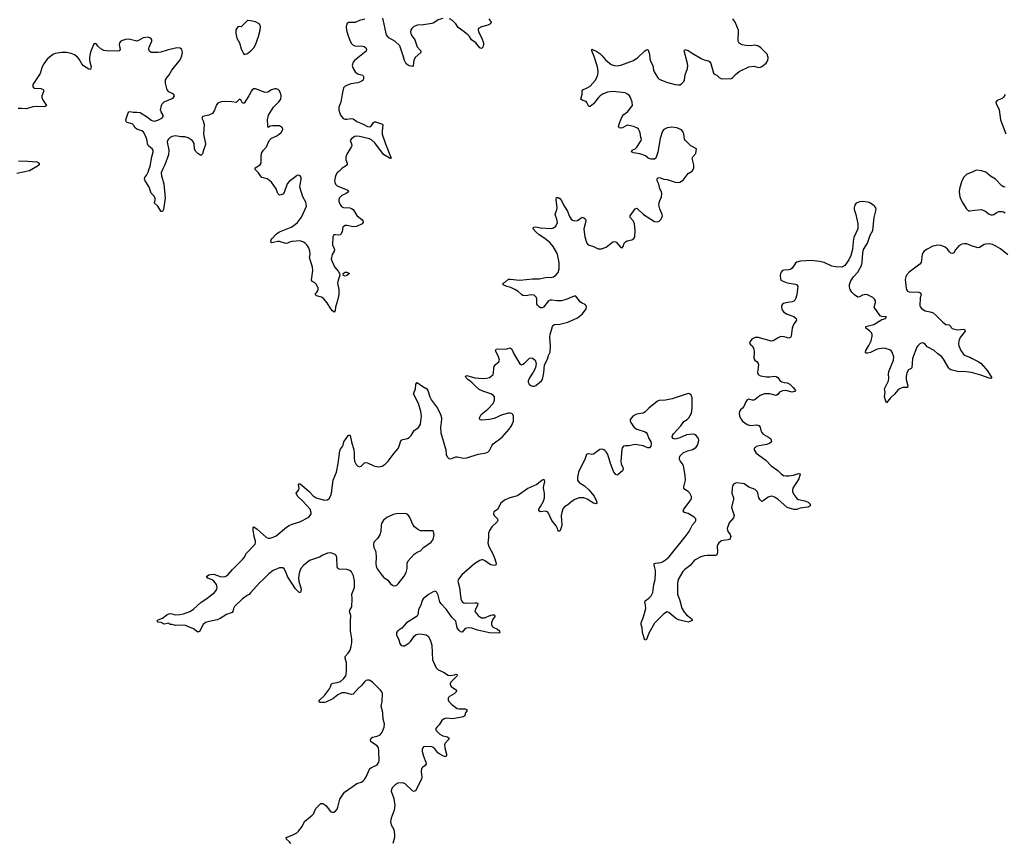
# Model space of a CAD drawing. Header units: inches. Extents: x 1771465 to 1971076, y 472029 to 643563.
# Tile 52 of 127: x 1788387 to 1800679, y 588378 to 598660. Entities that reach past the tile are written whole.
import ezdxf

# ---------------------------------------------------------------- set-up
doc = ezdxf.new("R2010")
doc.units = ezdxf.units.IN
doc.header["$MEASUREMENT"] = 0
for name, color, linetype in [('B7589', 7, 'Continuous'), ('B7598', 7, 'Continuous'), ('B7599', 7, 'Continuous'), ('B8509', 7, 'Continuous')]:
    doc.layers.add(name, color=color, linetype=linetype)

msp = doc.modelspace()

# ---------------------------------------------------------------- linework, layer by layer
at = {"layer": 'B7589', "color": 6, "elevation": 500}
for points in [[(1790000, 598438), (1789990, 598442), (1789930, 598435), (1789870, 598400), (1789850, 598394), (1789750, 598415), (1789708, 598412), (1789670, 598401), (1789649, 598390), (1789632, 598370), (1789628, 598350), (1789641, 598290), (1789629, 598271), (1789613, 598267), (1789470, 598271), (1789436, 598276), (1789398, 598298), (1789364, 598330), (1789350, 598352), (1789330, 598365), (1789310, 598350), (1789303, 598337), (1789270, 598254), (1789261, 598219), (1789257, 598183), (1789258, 598150), (1789278, 598070), (1789270, 598040), (1789250, 598043), (1789184, 598084), (1789161, 598110), (1789130, 598166), (1789110, 598192), (1789070, 598220), (1789030, 598239), (1788972, 598252), (1788911, 598251), (1788830, 598237), (1788810, 598230), (1788778, 598210), (1788730, 598166), (1788687, 598110), (1788668, 598070), (1788641, 597990), (1788553, 597850), (1788549, 597830), (1788556, 597816), (1788570, 597806), (1788650, 597801), (1788681, 597790), (1788687, 597770), (1788663, 597710), (1788662, 597690), (1788678, 597650), (1788721, 597590), (1788716, 597584), (1788704, 597576), (1788687, 597573), (1788610, 597576), (1788550, 597571), (1788470, 597546), (1788410, 597551), (1788367, 597550)], [(1790000, 598286), (1789999, 598290), (1790000, 598301)], [(1790000, 597082), (1789990, 597090), (1789982, 597110), (1789978, 597150), (1789967, 597190), (1789935, 597250), (1789910, 597271), (1789850, 597293), (1789830, 597310), (1789810, 597340), (1789790, 597358), (1789730, 597376), (1789715, 597390), (1789714, 597410), (1789742, 597498), (1789750, 597510), (1789768, 597512), (1789805, 597505), (1789850, 597507), (1789890, 597501), (1789996, 597436), (1790000, 597432)], [(1788370, 596900), (1788490, 596895), (1788604, 596884), (1788630, 596870), (1788630, 596850), (1788608, 596830), (1788510, 596772), (1788350, 596742)], [(1790000, 596577), (1789953, 596650), (1789946, 596670), (1789948, 596690), (1789975, 596725), (1789990, 596756), (1790000, 596785)]]:
    msp.add_lwpolyline(points, dxfattribs=at)
at = {"layer": 'B7598', "color": 6, "elevation": 500}
for points in [[(1791770, 588377), (1791757, 588397), (1791717, 588430), (1791714, 588450), (1791790, 588478), (1791845, 588510), (1791867, 588530), (1791914, 588590), (1791943, 588650), (1792040, 588730), (1792057, 588750), (1792072, 588788), (1792090, 588818), (1792146, 588874), (1792170, 588874), (1792210, 588852), (1792272, 588772), (1792290, 588766), (1792310, 588768), (1792330, 588780), (1792350, 588805), (1792360, 588830), (1792384, 588930), (1792442, 589018), (1792551, 589090), (1792595, 589125), (1792650, 589143), (1792670, 589154), (1792690, 589173), (1792714, 589210), (1792760, 589310), (1792777, 589323), (1792850, 589359), (1792872, 589390), (1792875, 589410), (1792872, 589530), (1792865, 589570), (1792850, 589596), (1792780, 589640), (1792771, 589650), (1792767, 589670), (1792774, 589690), (1792790, 589704), (1792850, 589715), (1792886, 589734), (1792910, 589767), (1792939, 589830), (1792940, 589870), (1792926, 589930), (1792920, 590000)], [(1793950, 590000), (1793943, 589970), (1793930, 589960), (1793908, 589952), (1793790, 589934), (1793710, 589940), (1793686, 589934), (1793656, 589910), (1793622, 589858), (1793594, 589830), (1793581, 589810), (1793581, 589790), (1793630, 589740), (1793670, 589720), (1793729, 589709), (1793748, 589690), (1793736, 589670), (1793697, 589630), (1793689, 589610), (1793693, 589570), (1793716, 589490), (1793715, 589470), (1793710, 589462), (1793690, 589463), (1793670, 589470), (1793630, 589492), (1793609, 589509), (1793570, 589557), (1793550, 589573), (1793530, 589581), (1793452, 589588), (1793430, 589581), (1793420, 589570), (1793410, 589550), (1793410, 589526), (1793428, 589468), (1793458, 589390), (1793461, 589370), (1793448, 589350), (1793419, 589330), (1793405, 589310), (1793398, 589270), (1793408, 589210), (1793403, 589177), (1793330, 589035), (1793310, 589023), (1793290, 589032), (1793199, 589119), (1793170, 589135), (1793106, 589130), (1793070, 589106), (1793036, 589070), (1793027, 589050), (1793026, 589030), (1793057, 588937), (1793072, 588850), (1793063, 588790), (1793025, 588690), (1793017, 588650), (1793026, 588610), (1793059, 588550), (1793065, 588490), (1793064, 588450), (1793044, 588376)]]:
    msp.add_lwpolyline(points, dxfattribs=at)
at = {"layer": 'B7599', "color": 6, "elevation": 500}
for points in [[(1792695, 598665), (1792630, 598650), (1792574, 598626), (1792490, 598624), (1792469, 598610), (1792462, 598570), (1792467, 598530), (1792484, 598470), (1792514, 598390), (1792530, 598361), (1792550, 598343), (1792570, 598334), (1792670, 598331), (1792686, 598326), (1792707, 598310), (1792717, 598290), (1792712, 598268), (1792567, 598150), (1792549, 598130), (1792537, 598090), (1792549, 598050), (1792574, 598010), (1792605, 597985), (1792669, 597969), (1792680, 597950), (1792680, 597930), (1792673, 597907), (1792650, 597888), (1792610, 597873), (1792522, 597858), (1792450, 597830), (1792430, 597810), (1792411, 597730), (1792394, 597630), (1792373, 597570), (1792370, 597530), (1792390, 597467), (1792427, 597427), (1792450, 597419), (1792470, 597418), (1792530, 597428), (1792550, 597424), (1792595, 597390), (1792676, 597356), (1792730, 597326), (1792750, 597322), (1792770, 597328), (1792804, 597376), (1792817, 597383), (1792830, 597384), (1792917, 597357), (1792922, 597342), (1792910, 597270), (1792912, 597230), (1792952, 597110), (1793025, 596930), (1793010, 596926), (1792930, 596977), (1792822, 597122), (1792780, 597160), (1792752, 597172), (1792630, 597202), (1792595, 597205), (1792570, 597200), (1792549, 597190), (1792525, 597170), (1792514, 597150), (1792530, 597110), (1792533, 597090), (1792526, 597070), (1792474, 596990), (1792460, 596950), (1792460, 596910), (1792476, 596870), (1792476, 596850), (1792456, 596830), (1792414, 596806), (1792370, 596767), (1792352, 596748), (1792331, 596710), (1792318, 596650), (1792319, 596630), (1792330, 596606), (1792350, 596588), (1792484, 596530), (1792492, 596510), (1792464, 596490), (1792410, 596464), (1792391, 596450), (1792377, 596430), (1792371, 596410), (1792373, 596390), (1792390, 596345), (1792410, 596325), (1792430, 596316), (1792510, 596310), (1792530, 596305), (1792550, 596292), (1792596, 596216), (1792661, 596161), (1792670, 596150), (1792676, 596130), (1792663, 596110), (1792590, 596079), (1792550, 596076), (1792470, 596091), (1792450, 596090), (1792436, 596084), (1792423, 596070), (1792413, 596010), (1792398, 595982), (1792390, 595974), (1792370, 595970), (1792330, 595975), (1792310, 595973), (1792296, 595950), (1792290, 595850), (1792315, 595790), (1792312, 595770), (1792286, 595730), (1792277, 595670), (1792315, 595575), (1792361, 595521), (1792380, 595490), (1792384, 595470), (1792362, 595410), (1792353, 595370), (1792370, 595290), (1792370, 595228), (1792354, 595154), (1792328, 595070), (1792324, 595030), (1792311, 595009), (1792290, 595026), (1792270, 595051), (1792224, 595124), (1792180, 595180), (1792155, 595195), (1792093, 595213), (1792076, 595230), (1792104, 595270), (1792114, 595290), (1792115, 595310), (1792093, 595353), (1792070, 595376), (1792036, 595396), (1792028, 595408), (1792045, 595530), (1792042, 595570), (1792005, 595690), (1792012, 595730), (1792011, 595770), (1791995, 595810), (1791970, 595850), (1791950, 595870), (1791930, 595883), (1791890, 595899), (1791783, 595890), (1791757, 595883), (1791730, 595869), (1791710, 595865), (1791630, 595891), (1791609, 595891), (1791535, 595875), (1791523, 595883), (1791521, 595890), (1791527, 595910), (1791540, 595930), (1791590, 595984), (1791610, 595999), (1791630, 596011), (1791778, 596070), (1791810, 596090), (1791856, 596130), (1791906, 596194), (1791969, 596331), (1791961, 596381), (1791923, 596450), (1791885, 596570), (1791901, 596670), (1791901, 596690), (1791890, 596710), (1791870, 596718), (1791850, 596713), (1791750, 596642), (1791726, 596610), (1791690, 596502), (1791670, 596481), (1791650, 596473), (1791630, 596471), (1791610, 596490), (1791587, 596550), (1791529, 596630), (1791490, 596667), (1791475, 596675), (1791410, 596692), (1791392, 596710), (1791368, 596748), (1791328, 596790), (1791328, 596810), (1791390, 596850), (1791403, 596870), (1791400, 596950), (1791407, 596993), (1791430, 597030), (1791470, 597072), (1791502, 597150), (1791530, 597180), (1791590, 597206), (1791626, 597230), (1791650, 597250), (1791671, 597290), (1791667, 597310), (1791630, 597334), (1791543, 597337), (1791515, 597330), (1791490, 597315), (1791484, 597344), (1791482, 597410), (1791495, 597470), (1791556, 597570), (1791619, 597630), (1791647, 597670), (1791652, 597710), (1791648, 597730), (1791631, 597771), (1791614, 597790), (1791590, 597798), (1791570, 597797), (1791530, 597784), (1791483, 597757), (1791450, 597752), (1791330, 597799), (1791310, 597795), (1791290, 597783), (1791279, 597770), (1791249, 597711), (1791190, 597620), (1791170, 597618), (1791150, 597652), (1791130, 597670), (1791090, 597625), (1791035, 597635), (1790940, 597640), (1790904, 597636), (1790862, 597618), (1790844, 597596), (1790820, 597530), (1790793, 597490), (1790750, 597468), (1790670, 597453), (1790663, 597437), (1790661, 597430), (1790677, 597397), (1790689, 597350), (1790683, 597230), (1790707, 597110), (1790704, 597090), (1790682, 597030), (1790670, 596984), (1790650, 596966), (1790609, 596990), (1790580, 597020), (1790568, 597048), (1790563, 597110), (1790556, 597130), (1790539, 597150), (1790490, 597184), (1790450, 597196), (1790399, 597199), (1790330, 597212), (1790290, 597202), (1790267, 597190), (1790246, 597170), (1790234, 597150), (1790230, 597130), (1790250, 597030), (1790246, 596974), (1790200, 596850), (1790168, 596790), (1790155, 596750), (1790157, 596710), (1790185, 596610), (1790203, 596430), (1790184, 596290), (1790170, 596264), (1790155, 596265), (1790147, 596270), (1790113, 596333), (1790069, 596370), (1790079, 596410), (1790078, 596430), (1790061, 596461), (1790030, 596494), (1790004, 596570), (1790000, 596577)], [(1792920, 590000), (1792919, 590010), (1792900, 590090), (1792912, 590150), (1792916, 590250), (1792909, 590270), (1792891, 590290), (1792790, 590388), (1792750, 590413), (1792730, 590415), (1792710, 590410), (1792690, 590393), (1792653, 590347), (1792613, 590310), (1792550, 590242), (1792530, 590236), (1792450, 590258), (1792410, 590255), (1792358, 590230), (1792298, 590182), (1792210, 590142), (1792190, 590138), (1792137, 590137), (1792130, 590139), (1792123, 590150), (1792132, 590170), (1792190, 590225), (1792255, 590305), (1792268, 590330), (1792280, 590370), (1792301, 590379), (1792350, 590384), (1792390, 590398), (1792431, 590430), (1792457, 590470), (1792463, 590490), (1792468, 590530), (1792465, 590630), (1792450, 590690), (1792451, 590709), (1792487, 590750), (1792514, 590790), (1792526, 590834), (1792533, 590887), (1792533, 590930), (1792516, 591030), (1792515, 591150), (1792522, 591222), (1792505, 591270), (1792507, 591290), (1792533, 591330), (1792539, 591430), (1792533, 591490), (1792565, 591570), (1792566, 591650), (1792556, 591716), (1792530, 591768), (1792510, 591784), (1792470, 591797), (1792370, 591801), (1792357, 591810), (1792350, 591830), (1792348, 591948), (1792339, 591970), (1792324, 591984), (1792270, 592004), (1792230, 592001), (1792170, 591975), (1792130, 591950), (1792003, 591910), (1791930, 591847), (1791898, 591810), (1791887, 591790), (1791875, 591750), (1791869, 591690), (1791873, 591650), (1791899, 591550), (1791898, 591522), (1791890, 591506), (1791870, 591515), (1791830, 591557), (1791731, 591710), (1791710, 591767), (1791690, 591803), (1791670, 591817), (1791630, 591818), (1791550, 591784), (1791496, 591744), (1791437, 591683), (1791375, 591625), (1791308, 591552), (1791270, 591503), (1791250, 591484), (1791227, 591473), (1791169, 591431), (1791070, 591335), (1791055, 591310), (1791047, 591273), (1791039, 591261), (1790967, 591233), (1790890, 591185), (1790852, 591168), (1790735, 591145), (1790706, 591134), (1790679, 591110), (1790630, 591024), (1790621, 591019), (1790610, 591015), (1790557, 591057), (1790456, 591096), (1790410, 591103), (1790330, 591098), (1790290, 591109), (1790266, 591110), (1790250, 591126), (1790190, 591115), (1790153, 591133), (1790110, 591139), (1790101, 591150), (1790114, 591170), (1790170, 591187), (1790225, 591230), (1790250, 591243), (1790270, 591249), (1790330, 591232), (1790385, 591235), (1790430, 591244), (1790510, 591273), (1790557, 591303), (1790654, 591390), (1790710, 591425), (1790814, 591506), (1790836, 591530), (1790847, 591550), (1790852, 591570), (1790842, 591610), (1790810, 591651), (1790790, 591666), (1790734, 591690), (1790721, 591710), (1790749, 591730), (1790770, 591736), (1790810, 591738), (1790890, 591709), (1790930, 591703), (1790950, 591707), (1790970, 591717), (1790990, 591736), (1791043, 591797), (1791170, 591921), (1791190, 591947), (1791220, 592000), (1791326, 592114), (1791331, 592130), (1791330, 592150), (1791312, 592210), (1791301, 592290), (1791302, 592318), (1791310, 592328), (1791350, 592299), (1791470, 592194), (1791490, 592188), (1791512, 592188), (1791550, 592198), (1791590, 592218), (1791717, 592323), (1791753, 592347), (1791790, 592362), (1791883, 592390), (1791995, 592450), (1792014, 592470), (1792024, 592490), (1792026, 592510), (1792013, 592550), (1791921, 592650), (1791856, 592710), (1791838, 592750), (1791871, 592790), (1791875, 592810), (1791867, 592853), (1791875, 592865), (1791890, 592864), (1791910, 592850), (1792001, 592770), (1792050, 592715), (1792090, 592690), (1792190, 592660), (1792230, 592668), (1792250, 592684), (1792270, 592719), (1792280, 592750), (1792302, 592910), (1792340, 593010), (1792362, 593118), (1792382, 593278), (1792390, 593297), (1792416, 593330), (1792426, 593350), (1792433, 593390), (1792490, 593474), (1792510, 593474), (1792512, 593470), (1792528, 593390), (1792559, 593290), (1792564, 593250), (1792562, 593190), (1792568, 593148), (1792588, 593108), (1792610, 593088), (1792630, 593079), (1792650, 593086), (1792690, 593127), (1792710, 593134), (1792730, 593129), (1792810, 593090), (1792863, 593077), (1792910, 593085), (1792950, 593110), (1792988, 593150), (1793062, 593250), (1793112, 593308), (1793125, 593335), (1793139, 593390), (1793150, 593409), (1793170, 593419), (1793229, 593431), (1793250, 593444), (1793272, 593470), (1793310, 593530), (1793365, 593570), (1793391, 593610), (1793401, 593710), (1793396, 593770), (1793364, 593870), (1793302, 593990), (1793328, 594050), (1793331, 594109), (1793350, 594130), (1793419, 594079), (1793470, 594050), (1793483, 594030), (1793506, 593950), (1793529, 593910), (1793602, 593810), (1793639, 593730), (1793651, 593690), (1793652, 593670), (1793642, 593570), (1793644, 593504), (1793707, 593290), (1793710, 593230), (1793722, 593202), (1793744, 593184), (1793770, 593179), (1793830, 593201), (1793850, 593202), (1793927, 593187), (1793969, 593189), (1794110, 593237), (1794210, 593251), (1794230, 593262), (1794250, 593283), (1794279, 593341), (1794296, 593364), (1794408, 593450), (1794497, 593550), (1794525, 593590), (1794550, 593650), (1794553, 593710), (1794545, 593730), (1794530, 593744), (1794510, 593748), (1794490, 593746), (1794410, 593726), (1794310, 593683), (1794253, 593667), (1794150, 593662), (1794130, 593670), (1794129, 593690), (1794149, 593730), (1794169, 593750), (1794230, 593796), (1794297, 593870), (1794314, 593910), (1794313, 593950), (1794300, 593970), (1794270, 593990), (1794170, 594022), (1794125, 594045), (1794081, 594081), (1794032, 594132), (1793981, 594170), (1793962, 594190), (1793953, 594210), (1793970, 594217), (1794070, 594190), (1794170, 594181), (1794216, 594184), (1794250, 594194), (1794270, 594205), (1794296, 594230), (1794302, 594250), (1794305, 594310), (1794310, 594330), (1794325, 594355), (1794367, 594390), (1794376, 594410), (1794364, 594450), (1794328, 594530), (1794334, 594546), (1794350, 594553), (1794450, 594546), (1794510, 594562), (1794530, 594548), (1794555, 594490), (1794630, 594364), (1794650, 594352), (1794670, 594359), (1794690, 594374), (1794750, 594434), (1794770, 594438), (1794790, 594435), (1794821, 594410), (1794833, 594370), (1794826, 594314), (1794799, 594261), (1794750, 594190), (1794735, 594150), (1794735, 594135), (1794747, 594110), (1794770, 594093), (1794790, 594087), (1794810, 594086), (1794830, 594094), (1794902, 594150), (1794914, 594170), (1794929, 594250), (1794939, 594350), (1794976, 594424), (1794989, 594470), (1795009, 594510), (1795012, 594590), (1795005, 594695), (1795009, 594730), (1795037, 594830), (1795052, 594848), (1795065, 594855), (1795130, 594861), (1795230, 594882), (1795350, 594937), (1795411, 594989), (1795458, 595050), (1795463, 595070), (1795459, 595090), (1795446, 595106), (1795410, 595120), (1795390, 595135), (1795330, 595207), (1795310, 595207), (1795210, 595167), (1795150, 595152), (1795092, 595152), (1795030, 595160), (1795010, 595158), (1794990, 595150), (1794970, 595130), (1794928, 595072), (1794910, 595061), (1794890, 595062), (1794870, 595074), (1794850, 595096), (1794844, 595110), (1794843, 595170), (1794838, 595190), (1794824, 595210), (1794810, 595220), (1794770, 595225), (1794710, 595214), (1794670, 595217), (1794650, 595229), (1794610, 595267), (1794570, 595293), (1794518, 595318), (1794469, 595330), (1794424, 595350), (1794421, 595370), (1794450, 595386), (1794490, 595420), (1794510, 595421), (1794630, 595409), (1794790, 595424), (1794870, 595424), (1794950, 595443), (1795030, 595447), (1795050, 595452), (1795081, 595470), (1795110, 595504), (1795122, 595550), (1795123, 595630), (1795100, 595730), (1795092, 595750), (1795046, 595830), (1795010, 595876), (1794943, 595930), (1794870, 595973), (1794831, 596010), (1794798, 596050), (1794802, 596070), (1794830, 596073), (1794890, 596061), (1795026, 596054), (1795050, 596060), (1795078, 596082), (1795099, 596130), (1795094, 596170), (1795070, 596230), (1795093, 596290), (1795096, 596310), (1795084, 596416), (1795090, 596439), (1795110, 596439), (1795130, 596428), (1795150, 596405), (1795181, 596341), (1795226, 596270), (1795245, 596210), (1795272, 596170), (1795290, 596156), (1795310, 596150), (1795350, 596152), (1795410, 596194), (1795430, 596188), (1795450, 596170), (1795454, 596150), (1795451, 596130), (1795430, 596050), (1795432, 596010), (1795442, 595950), (1795457, 595897), (1795466, 595870), (1795483, 595850), (1795550, 595828), (1795610, 595799), (1795650, 595798), (1795710, 595819), (1795770, 595872), (1795790, 595886), (1795810, 595890), (1795830, 595885), (1795838, 595878), (1795890, 595816), (1795910, 595811), (1795921, 595830), (1795933, 595870), (1795951, 595889), (1795970, 595898), (1796030, 595912), (1796052, 595928), (1796066, 595950), (1796071, 596030), (1796063, 596110), (1796050, 596143), (1796008, 596190), (1796010, 596210), (1796070, 596300), (1796090, 596306), (1796173, 596230), (1796310, 596140), (1796350, 596137), (1796370, 596145), (1796390, 596164), (1796405, 596190), (1796411, 596210), (1796408, 596230), (1796379, 596299), (1796366, 596350), (1796376, 596390), (1796400, 596450), (1796405, 596490), (1796401, 596510), (1796378, 596550), (1796366, 596606), (1796344, 596650), (1796343, 596670), (1796350, 596681), (1796370, 596690), (1796428, 596668), (1796470, 596664), (1796570, 596631), (1796610, 596628), (1796630, 596633), (1796670, 596657), (1796730, 596739), (1796786, 596774), (1796803, 596810), (1796801, 596850), (1796783, 596930), (1796791, 596949), (1796829, 596990), (1796837, 597050), (1796766, 597086), (1796698, 597150), (1796688, 597170), (1796680, 597230), (1796666, 597266), (1796647, 597287), (1796590, 597310), (1796530, 597318), (1796470, 597311), (1796430, 597290), (1796413, 597270), (1796382, 597178), (1796355, 597005), (1796328, 596932), (1796310, 596917), (1796270, 596918), (1796233, 596933), (1796199, 596959), (1796130, 596986), (1796050, 596997), (1796024, 597010), (1796035, 597030), (1796070, 597050), (1796091, 597069), (1796146, 597150), (1796148, 597170), (1796140, 597190), (1796132, 597248), (1796124, 597270), (1796112, 597292), (1796091, 597311), (1796050, 597328), (1795970, 597345), (1795911, 597310), (1795886, 597306), (1795869, 597309), (1795864, 597330), (1795874, 597370), (1795908, 597452), (1795930, 597476), (1795974, 597510), (1796036, 597590), (1796031, 597630), (1796011, 597690), (1795999, 597710), (1795976, 597730), (1795945, 597745), (1795910, 597753), (1795790, 597765), (1795723, 597757), (1795670, 597734), (1795633, 597710), (1795611, 597689), (1795550, 597610), (1795510, 597576), (1795490, 597575), (1795467, 597627), (1795457, 597637), (1795410, 597656), (1795393, 597670), (1795408, 597730), (1795407, 597773), (1795417, 597783), (1795472, 597808), (1795508, 597832), (1795570, 597899), (1795589, 597931), (1795604, 597970), (1795607, 598013), (1795600, 598070), (1795559, 598199), (1795528, 598270), (1795529, 598291), (1795590, 598264), (1795630, 598237), (1795660, 598210), (1795698, 598158), (1795770, 598101), (1795808, 598088), (1795850, 598086), (1795890, 598092), (1796050, 598150), (1796104, 598190), (1796190, 598270), (1796210, 598284), (1796230, 598286), (1796247, 598247), (1796257, 598150), (1796290, 598090), (1796300, 598030), (1796308, 598010), (1796353, 597933), (1796370, 597919), (1796461, 597881), (1796570, 597852), (1796607, 597847), (1796630, 597849), (1796650, 597858), (1796680, 597890), (1796688, 597910), (1796696, 597970), (1796725, 598050), (1796726, 598090), (1796719, 598130), (1796683, 598270), (1796690, 598290), (1796730, 598277), (1796781, 598241), (1796896, 598176), (1796930, 598160), (1796987, 598147), (1796999, 598139), (1797015, 598115), (1797050, 597994), (1797070, 597975), (1797090, 597966), (1797118, 597938), (1797150, 597923), (1797270, 597925), (1797290, 597937), (1797322, 597978), (1797367, 598013), (1797490, 598070), (1797550, 598080), (1797610, 598065), (1797633, 598067), (1797650, 598075), (1797704, 598116), (1797727, 598150), (1797732, 598190), (1797718, 598230), (1797638, 598310), (1797612, 598330), (1797570, 598344), (1797506, 598334), (1797450, 598336), (1797406, 598346), (1797370, 598366), (1797358, 598390), (1797360, 598530), (1797318, 598630), (1797288, 598670)], [(1793670, 598676), (1793610, 598657), (1793557, 598623), (1793530, 598611), (1793430, 598598), (1793350, 598593), (1793304, 598570), (1793281, 598550), (1793269, 598530), (1793266, 598510), (1793276, 598470), (1793319, 598410), (1793350, 598322), (1793393, 598270), (1793393, 598250), (1793322, 598190), (1793308, 598152), (1793299, 598090), (1793290, 598077), (1793270, 598078), (1793250, 598085), (1793210, 598108), (1793190, 598149), (1793176, 598210), (1793134, 598334), (1793071, 598390), (1792995, 598435), (1792968, 598470), (1792919, 598679)], [(1794244, 598670), (1794273, 598630), (1794265, 598610), (1794256, 598604), (1794230, 598590), (1794150, 598570), (1794116, 598550), (1794110, 598537), (1794113, 598510), (1794156, 598430), (1794176, 598370), (1794177, 598350), (1794170, 598319), (1794157, 598303), (1794150, 598299), (1794130, 598310), (1794082, 598370), (1794029, 598409), (1794002, 598450), (1793982, 598470), (1793937, 598510), (1793862, 598562), (1793832, 598610), (1793790, 598651), (1793751, 598670)], [(1790000, 598301), (1790002, 598318), (1790036, 598390), (1790035, 598410), (1790023, 598430), (1790000, 598438)], [(1790000, 597432), (1790030, 597405), (1790050, 597396), (1790070, 597395), (1790110, 597405), (1790161, 597430), (1790170, 597439), (1790178, 597450), (1790180, 597470), (1790152, 597510), (1790145, 597530), (1790156, 597590), (1790164, 597610), (1790190, 597633), (1790290, 597675), (1790309, 597690), (1790318, 597710), (1790306, 597730), (1790250, 597761), (1790230, 597785), (1790208, 597868), (1790209, 597910), (1790218, 597930), (1790253, 597970), (1790288, 598032), (1790390, 598160), (1790410, 598210), (1790418, 598250), (1790417, 598270), (1790410, 598290), (1790390, 598305), (1790350, 598308), (1790230, 598281), (1790150, 598253), (1790110, 598249), (1790030, 598252), (1790007, 598267), (1790000, 598286)], [(1790000, 596785), (1790015, 596830), (1790038, 596950), (1790054, 597010), (1790053, 597033), (1790042, 597050), (1790000, 597082)], [(1800000, 594298), (1799985, 594310), (1799917, 594430), (1799898, 594450), (1799848, 594488), (1799805, 594530), (1799716, 594576), (1799690, 594611), (1799670, 594622), (1799650, 594624), (1799626, 594614), (1799598, 594590), (1799585, 594570), (1799531, 594430), (1799525, 594315), (1799515, 594305), (1799484, 594290), (1799463, 594250), (1799455, 594210), (1799453, 594170), (1799474, 594090), (1799471, 594070), (1799410, 594070), (1799370, 594053), (1799350, 594036), (1799310, 593986), (1799259, 593941), (1799210, 593878), (1799205, 593885), (1799184, 593950), (1799190, 594010), (1799184, 594050), (1799232, 594150), (1799239, 594190), (1799233, 594230), (1799237, 594270), (1799295, 594410), (1799300, 594450), (1799280, 594510), (1799268, 594528), (1799250, 594540), (1799196, 594556), (1799170, 594558), (1799090, 594545), (1799010, 594507), (1798970, 594496), (1798950, 594499), (1798946, 594510), (1798951, 594530), (1798989, 594591), (1799017, 594650), (1799030, 594710), (1799029, 594730), (1799021, 594750), (1798996, 594776), (1798950, 594810), (1798950, 594830), (1799050, 594854), (1799150, 594916), (1799195, 594930), (1799198, 594942), (1799206, 594950), (1799150, 594953), (1799130, 594964), (1799090, 595016), (1799056, 595070), (1799057, 595090), (1799071, 595129), (1799069, 595150), (1799058, 595170), (1799039, 595190), (1798970, 595224), (1798950, 595228), (1798910, 595220), (1798870, 595199), (1798850, 595198), (1798810, 595224), (1798777, 595257), (1798756, 595290), (1798746, 595326), (1798747, 595353), (1798762, 595398), (1798798, 595450), (1798850, 595510), (1798895, 595590), (1798906, 595630), (1798914, 595750), (1798923, 595790), (1798969, 595870), (1799004, 595970), (1799036, 596030), (1799056, 596190), (1799080, 596290), (1799076, 596310), (1799062, 596330), (1799033, 596353), (1798990, 596376), (1798970, 596383), (1798910, 596390), (1798872, 596388), (1798850, 596380), (1798831, 596370), (1798814, 596350), (1798805, 596310), (1798806, 596290), (1798826, 596230), (1798852, 596110), (1798849, 596051), (1798801, 595939), (1798791, 595890), (1798782, 595790), (1798764, 595716), (1798737, 595663), (1798687, 595593), (1798649, 595571), (1798573, 595573), (1798524, 595584), (1798430, 595629), (1798370, 595643), (1798272, 595652), (1798133, 595647), (1798090, 595634), (1798070, 595619), (1798030, 595560), (1798010, 595543), (1797990, 595538), (1797926, 595534), (1797910, 595527), (1797892, 595510), (1797885, 595490), (1797882, 595462), (1797883, 595430), (1797890, 595410), (1797928, 595390), (1797970, 595376), (1798070, 595360), (1798090, 595350), (1798100, 595330), (1798087, 595230), (1798076, 595184), (1798062, 595158), (1798050, 595147), (1798030, 595138), (1797953, 595127), (1797923, 595117), (1797910, 595109), (1797899, 595090), (1797897, 595070), (1797902, 595050), (1797911, 595030), (1797928, 595010), (1797970, 594984), (1798050, 594955), (1798080, 594930), (1798083, 594910), (1798047, 594853), (1798032, 594810), (1798017, 594710), (1798009, 594691), (1797990, 594683), (1797930, 594702), (1797890, 594706), (1797854, 594690), (1797794, 594650), (1797770, 594647), (1797610, 594692), (1797570, 594694), (1797528, 594670), (1797499, 594630), (1797506, 594610), (1797530, 594588), (1797550, 594550), (1797556, 594510), (1797552, 594430), (1797566, 594410), (1797592, 594390), (1797606, 594370), (1797610, 594355), (1797596, 594256), (1797606, 594230), (1797634, 594214), (1797710, 594203), (1797750, 594202), (1797810, 594209), (1797830, 594206), (1797850, 594192), (1797877, 594157), (1797900, 594140), (1797930, 594129), (1797970, 594127), (1798002, 594110), (1798044, 594070), (1798071, 594030), (1798063, 594017), (1798030, 594010), (1797951, 594031), (1797910, 594027), (1797874, 594010), (1797850, 593981), (1797830, 593967), (1797751, 593991), (1797687, 593990), (1797631, 593969), (1797570, 593920), (1797550, 593911), (1797530, 593911), (1797490, 593921), (1797470, 593915), (1797452, 593888), (1797429, 593831), (1797410, 593810), (1797384, 593790), (1797371, 593770), (1797367, 593750), (1797373, 593710), (1797392, 593672), (1797412, 593650), (1797470, 593607), (1797510, 593594), (1797590, 593603), (1797615, 593595), (1797630, 593573), (1797639, 593530), (1797650, 593506), (1797670, 593486), (1797735, 593450), (1797758, 593430), (1797770, 593410), (1797772, 593390), (1797748, 593370), (1797710, 593358), (1797618, 593342), (1797583, 593330), (1797563, 593317), (1797556, 593310), (1797554, 593290), (1797582, 593250), (1797701, 593161), (1797770, 593090), (1797852, 593032), (1797892, 592990), (1797924, 592970), (1797950, 592964), (1797990, 592964), (1798045, 592975), (1798110, 592996), (1798130, 592990), (1798128, 592968), (1798112, 592928), (1798038, 592810), (1798033, 592790), (1798036, 592770), (1798052, 592732), (1798090, 592681), (1798110, 592669), (1798190, 592652), (1798230, 592636), (1798256, 592610), (1798255, 592590), (1798226, 592574), (1798130, 592560), (1798090, 592545), (1798050, 592545), (1797970, 592571), (1797850, 592675), (1797810, 592701), (1797790, 592708), (1797770, 592710), (1797730, 592699), (1797670, 592652), (1797650, 592644), (1797630, 592664), (1797615, 592690), (1797603, 592750), (1797594, 592770), (1797570, 592794), (1797490, 592823), (1797430, 592865), (1797410, 592871), (1797330, 592878), (1797300, 592860), (1797290, 592849), (1797281, 592810), (1797279, 592750), (1797296, 592690), (1797296, 592676), (1797274, 592570), (1797308, 592470), (1797298, 592442), (1797242, 592378), (1797220, 592310), (1797226, 592270), (1797255, 592235), (1797260, 592220), (1797263, 592210), (1797257, 592183), (1797248, 592172), (1797233, 592167), (1797170, 592160), (1797150, 592153), (1797116, 592130), (1797102, 592110), (1797095, 592090), (1797098, 592010), (1797094, 591990), (1797083, 591977), (1797069, 591971), (1796970, 591973), (1796931, 591969), (1796890, 591955), (1796810, 591914), (1796755, 591845), (1796690, 591796), (1796664, 591770), (1796606, 591670), (1796600, 591630), (1796599, 591490), (1796629, 591410), (1796654, 591314), (1796682, 591262), (1796710, 591230), (1796767, 591190), (1796786, 591170), (1796780, 591160), (1796754, 591146), (1796730, 591139), (1796610, 591167), (1796573, 591190), (1796490, 591261), (1796470, 591269), (1796430, 591241), (1796310, 591126), (1796239, 591001), (1796210, 590924), (1796190, 590915), (1796185, 590925), (1796161, 591010), (1796157, 591070), (1796146, 591106), (1796146, 591130), (1796175, 591205), (1796202, 591310), (1796201, 591350), (1796192, 591390), (1796195, 591405), (1796241, 591439), (1796270, 591468), (1796291, 591510), (1796304, 591610), (1796320, 591670), (1796326, 591750), (1796324, 591784), (1796306, 591850), (1796309, 591870), (1796324, 591876), (1796390, 591885), (1796410, 591893), (1796450, 591915), (1796490, 591950), (1796696, 592204), (1796744, 592270), (1796787, 592353), (1796820, 592390), (1796829, 592410), (1796827, 592430), (1796806, 592450), (1796730, 592496), (1796686, 592510), (1796668, 592530), (1796676, 592550), (1796768, 592670), (1796774, 592690), (1796774, 592706), (1796751, 592750), (1796730, 592770), (1796690, 592795), (1796678, 592810), (1796676, 592830), (1796699, 592910), (1796695, 592970), (1796672, 593092), (1796659, 593119), (1796631, 593151), (1796622, 593170), (1796622, 593182), (1796630, 593210), (1796670, 593253), (1796722, 593278), (1796790, 593295), (1796830, 593323), (1796848, 593350), (1796862, 593390), (1796865, 593410), (1796860, 593430), (1796850, 593450), (1796830, 593471), (1796810, 593482), (1796790, 593485), (1796710, 593477), (1796630, 593441), (1796570, 593425), (1796546, 593430), (1796532, 593450), (1796536, 593470), (1796550, 593490), (1796641, 593590), (1796677, 593643), (1796719, 593670), (1796739, 593690), (1796773, 593747), (1796782, 593810), (1796781, 593941), (1796770, 593974), (1796750, 593990), (1796730, 593994), (1796533, 593927), (1796450, 593910), (1796370, 593906), (1796350, 593899), (1796243, 593810), (1796190, 593760), (1796170, 593750), (1796110, 593741), (1796077, 593730), (1796043, 593710), (1796023, 593690), (1796010, 593670), (1796008, 593648), (1796015, 593630), (1796057, 593570), (1796090, 593548), (1796194, 593514), (1796210, 593504), (1796222, 593490), (1796241, 593430), (1796264, 593390), (1796269, 593370), (1796265, 593335), (1796250, 593315), (1796230, 593316), (1796170, 593342), (1796070, 593356), (1795990, 593339), (1795950, 593341), (1795925, 593335), (1795910, 593314), (1795905, 593295), (1795890, 593150), (1795895, 593115), (1795916, 593070), (1795920, 593050), (1795912, 593030), (1795859, 592981), (1795850, 592975), (1795830, 592983), (1795806, 593010), (1795761, 593121), (1795731, 593230), (1795710, 593264), (1795690, 593284), (1795670, 593294), (1795650, 593297), (1795630, 593294), (1795550, 593238), (1795530, 593232), (1795490, 593239), (1795470, 593236), (1795464, 593230), (1795441, 593170), (1795416, 593124), (1795365, 593010), (1795350, 592950), (1795352, 592910), (1795370, 592883), (1795439, 592839), (1795491, 592791), (1795558, 592710), (1795587, 592650), (1795593, 592627), (1795582, 592618), (1795550, 592624), (1795473, 592673), (1795431, 592691), (1795371, 592690), (1795317, 592670), (1795286, 592650), (1795230, 592603), (1795190, 592578), (1795168, 592552), (1795153, 592510), (1795148, 592470), (1795153, 592350), (1795150, 592327), (1795130, 592275), (1795110, 592275), (1795100, 592310), (1795083, 592343), (1795031, 592410), (1794990, 592500), (1794976, 592516), (1794950, 592526), (1794890, 592516), (1794868, 592530), (1794867, 592550), (1794890, 592584), (1794925, 592650), (1794940, 592690), (1794939, 592750), (1794928, 592810), (1794932, 592848), (1794944, 592890), (1794939, 592910), (1794930, 592918), (1794910, 592912), (1794844, 592856), (1794730, 592807), (1794602, 592718), (1794570, 592706), (1794492, 592688), (1794439, 592661), (1794394, 592626), (1794350, 592547), (1794305, 592515), (1794302, 592490), (1794312, 592470), (1794352, 592430), (1794358, 592410), (1794347, 592390), (1794282, 592330), (1794250, 592285), (1794240, 592250), (1794239, 592190), (1794230, 592130), (1794242, 592082), (1794294, 591994), (1794320, 591930), (1794337, 591870), (1794330, 591850), (1794310, 591846), (1794270, 591856), (1794247, 591867), (1794190, 591910), (1794170, 591917), (1794150, 591917), (1794130, 591910), (1794070, 591870), (1793906, 591730), (1793864, 591676), (1793857, 591650), (1793879, 591570), (1793895, 591430), (1793910, 591394), (1793930, 591380), (1793950, 591376), (1794070, 591381), (1794090, 591379), (1794106, 591370), (1794103, 591350), (1794071, 591290), (1794069, 591270), (1794110, 591221), (1794130, 591204), (1794150, 591195), (1794190, 591192), (1794270, 591228), (1794290, 591232), (1794314, 591230), (1794320, 591210), (1794290, 591169), (1794277, 591130), (1794277, 591110), (1794284, 591090), (1794298, 591078), (1794350, 591050), (1794376, 591030), (1794380, 591010), (1794375, 591005), (1794370, 591001), (1794250, 591006), (1794101, 591041), (1794030, 591063), (1793991, 591069), (1793970, 591066), (1793950, 591058), (1793910, 591012), (1793890, 591017), (1793870, 591039), (1793850, 591070), (1793830, 591151), (1793782, 591202), (1793710, 591300), (1793647, 591367), (1793633, 591393), (1793610, 591477), (1793596, 591510), (1793590, 591518), (1793570, 591525), (1793550, 591519), (1793490, 591483), (1793425, 591430), (1793413, 591410), (1793393, 591350), (1793365, 591295), (1793358, 591230), (1793347, 591213), (1793214, 591130), (1793158, 591062), (1793109, 591030), (1793092, 591010), (1793090, 590981), (1793119, 590919), (1793133, 590873), (1793149, 590849), (1793170, 590842), (1793190, 590845), (1793210, 590854), (1793250, 590882), (1793270, 590903), (1793310, 590965), (1793336, 590984), (1793370, 590992), (1793411, 590991), (1793461, 590981), (1793485, 590965), (1793510, 590920), (1793533, 590850), (1793542, 590670), (1793586, 590570), (1793610, 590545), (1793676, 590516), (1793738, 590478), (1793770, 590474), (1793817, 590483), (1793830, 590490), (1793846, 590485), (1793847, 590470), (1793770, 590390), (1793762, 590370), (1793763, 590350), (1793774, 590334), (1793839, 590290), (1793837, 590270), (1793810, 590243), (1793751, 590210), (1793741, 590199), (1793736, 590190), (1793737, 590170), (1793746, 590150), (1793782, 590110), (1793850, 590061), (1793875, 590055), (1793950, 590059), (1793970, 590050), (1793968, 590030), (1793952, 590008), (1793950, 590000)], [(1800000, 595759), (1799970, 595794), (1799941, 595821), (1799890, 595841), (1799850, 595846), (1799787, 595833), (1799706, 595790), (1799680, 595770), (1799663, 595750), (1799653, 595727), (1799641, 595630), (1799624, 595610), (1799490, 595508), (1799459, 595470), (1799449, 595450), (1799442, 595418), (1799452, 595310), (1799457, 595290), (1799470, 595270), (1799490, 595262), (1799610, 595257), (1799630, 595250), (1799638, 595238), (1799641, 595230), (1799629, 595189), (1799625, 595090), (1799631, 595070), (1799649, 595049), (1799690, 595027), (1799754, 595014), (1799790, 595000), (1799830, 594969), (1799910, 594885), (1799950, 594857), (1799991, 594850), (1800000, 594843)]]:
    msp.add_lwpolyline(points, dxfattribs=at)
for points in [[(1791230, 598648), (1791150, 598572), (1791130, 598574), (1791110, 598569), (1791087, 598533), (1791086, 598490), (1791099, 598430), (1791133, 598373), (1791150, 598298), (1791179, 598239), (1791190, 598226), (1791230, 598239), (1791272, 598270), (1791310, 598310), (1791330, 598346), (1791369, 598450), (1791390, 598530), (1791395, 598575), (1791391, 598591), (1791377, 598610), (1791330, 598635), (1791270, 598647)], [(1792450, 595460), (1792428, 595468), (1792425, 595490), (1792450, 595510), (1792471, 595510), (1792505, 595490), (1792470, 595467)], [(1793195, 592495), (1793090, 592492), (1793050, 592485), (1792970, 592444), (1792930, 592413), (1792905, 592370), (1792898, 592350), (1792894, 592270), (1792882, 592230), (1792855, 592185), (1792810, 592136), (1792802, 592110), (1792806, 592070), (1792829, 592030), (1792834, 592010), (1792837, 591950), (1792831, 591870), (1792837, 591837), (1792850, 591805), (1792910, 591722), (1792930, 591701), (1792983, 591663), (1793016, 591616), (1793050, 591596), (1793070, 591592), (1793090, 591598), (1793110, 591617), (1793185, 591715), (1793210, 591759), (1793225, 591810), (1793223, 591877), (1793235, 591905), (1793310, 591988), (1793350, 592013), (1793390, 592028), (1793429, 592070), (1793524, 592136), (1793547, 592170), (1793561, 592230), (1793554, 592270), (1793540, 592280), (1793410, 592277), (1793390, 592280), (1793357, 592297), (1793314, 592330), (1793299, 592350), (1793252, 592452), (1793236, 592476), (1793217, 592490)]]:
    msp.add_lwpolyline(points, close=True, dxfattribs=at)
at = {"layer": 'B8509', "color": 6, "elevation": 500}
for points in [[(1800690, 597727), (1800668, 597692), (1800650, 597677), (1800588, 597652), (1800573, 597630), (1800577, 597610), (1800604, 597564), (1800615, 597535), (1800633, 597410), (1800696, 597236)], [(1800690, 596570), (1800670, 596572), (1800646, 596586), (1800570, 596668), (1800508, 596708), (1800450, 596755), (1800394, 596774), (1800330, 596780), (1800310, 596775), (1800270, 596751), (1800210, 596731), (1800169, 596690), (1800143, 596637), (1800121, 596550), (1800116, 596510), (1800123, 596450), (1800147, 596390), (1800203, 596303), (1800230, 596275), (1800250, 596272), (1800310, 596283), (1800390, 596289), (1800434, 596274), (1800490, 596234), (1800510, 596225), (1800530, 596224), (1800550, 596230), (1800590, 596257), (1800610, 596265), (1800650, 596266), (1800670, 596262), (1800690, 596250)], [(1800723, 595723), (1800630, 595799), (1800574, 595834), (1800530, 595855), (1800490, 595863), (1800450, 595859), (1800428, 595852), (1800370, 595815), (1800350, 595813), (1800270, 595835), (1800210, 595860), (1800177, 595863), (1800150, 595859), (1800110, 595837), (1800070, 595786), (1800050, 595750), (1800030, 595741), (1800010, 595747), (1800000, 595759)], [(1800000, 594843), (1800002, 594842), (1800016, 594816), (1800026, 594806), (1800094, 594790), (1800170, 594796), (1800186, 594790), (1800191, 594770), (1800129, 594691), (1800113, 594650), (1800108, 594610), (1800112, 594590), (1800136, 594530), (1800165, 594490), (1800190, 594468), (1800250, 594448), (1800270, 594433), (1800361, 594390), (1800389, 594370), (1800470, 594278), (1800521, 594190), (1800517, 594183), (1800510, 594179), (1800490, 594183), (1800384, 594224), (1800270, 594256), (1800170, 594269), (1800110, 594263), (1800010, 594290), (1800000, 594298)]]:
    msp.add_lwpolyline(points, dxfattribs=at)

doc.saveas('drawing.dxf')
